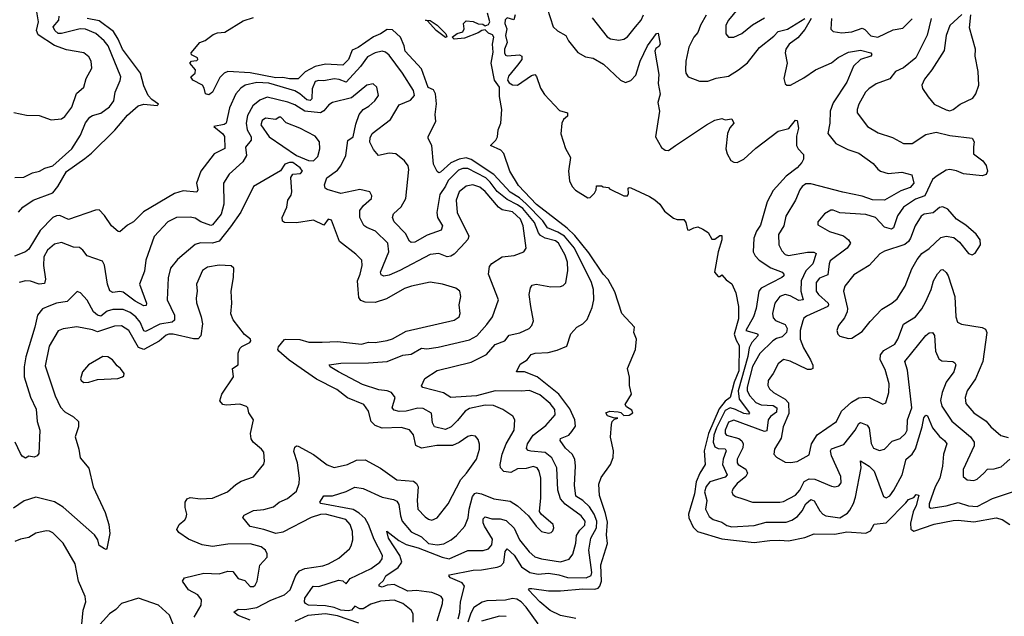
# Model space of a CAD drawing. Extents: x 1468344 to 1613994, y 525695 to 643861.
# Tile 205 of 256: x 1535711 to 1541453, y 581890 to 585368. Entities that reach past the tile are written whole.
import ezdxf

# ---------------------------------------------------------------- set-up
doc = ezdxf.new("R2010")
doc.units = 0

msp = doc.modelspace()

# ---------------------------------------------------------------- linework, layer by layer
at = {"layer": '0CON10XD'}
for points in [[(1535677.3, 584827.3), (1535750.2, 584810.2), (1535825, 584810), (1535895, 584783.3), (1535955, 584790), (1535975, 584804), (1536015, 584857.5), (1536042.8, 584937.2), (1536085.6, 584975), (1536098.5, 585025), (1536131.1, 585085), (1536127.8, 585125), (1536115, 585152), (1536085, 585173.5), (1535985, 585192.6), (1535915, 585217.8), (1535819.7, 585279.7), (1535809.8, 585305), (1535821.2, 585355), (1535808.8, 585425)], [(1538955, 581876.2), (1538865, 581895.5), (1538805, 581923.8), (1538745, 581973.5), (1538678.6, 582045), (1538685, 582052.5), (1538697.3, 582052.7), (1538795, 582038.7), (1538865, 582038.2), (1538995, 582050.6), (1539065, 582048.2), (1539085.2, 582054.8), (1539095, 582065.3), (1539103.6, 582095), (1539099.8, 582190.2), (1539138.7, 582315), (1539133.9, 582365), (1539138.3, 582438.3), (1539128.2, 582488.2), (1539092.2, 582595), (1539089.5, 582660.5), (1539101.7, 582698.3), (1539155.8, 582775), (1539172.5, 582815), (1539174, 582855), (1539156.7, 582935), (1539162.3, 583007.7), (1539166.7, 583025), (1539180, 583040), (1539200, 583045), (1539175, 583046.2), (1539138.3, 583058.3), (1539128.8, 583075), (1539153.4, 583086.6), (1539201.9, 583081.9), (1539217, 583077), (1539235, 583060), (1539265, 583063.1), (1539286.7, 583075), (1539281.7, 583091.7), (1539250.7, 583110.7), (1539242.5, 583125), (1539280, 583185), (1539267.5, 583235), (1539267, 583283), (1539256.7, 583335), (1539302.5, 583445), (1539307.5, 583505), (1539293.3, 583545), (1539296.7, 583575), (1539223.3, 583655), (1539181.2, 583781.2), (1539142.5, 583852.5), (1539114.2, 583885), (1539029.5, 584009.5), (1538948.9, 584108.9), (1538903.1, 584153.1), (1538725, 584290.9), (1538620.3, 584400.3), (1538570.4, 584485), (1538535, 584586.7), (1538517, 584607), (1538456.7, 584635), (1538487.5, 584665), (1538497.5, 584685), (1538502.5, 584725), (1538516.4, 584763.6), (1538523.8, 584845), (1538509.5, 584919.5), (1538508.6, 584975), (1538479.5, 585015), (1538461.2, 585115), (1538472.7, 585177.3), (1538468.1, 585225), (1538476.4, 585266.4), (1538469.2, 585279.2), (1538445, 585288.8), (1538425, 585308), (1538406.2, 585305), (1538385, 585290.4), (1538305, 585260.6), (1538245, 585254.6), (1538233.3, 585265), (1538262.9, 585287.1), (1538295, 585296.7), (1538303.3, 585315), (1538300, 585345), (1538315, 585360), (1538355, 585357.5), (1538385, 585342.5), (1538411.7, 585341.7), (1538425, 585331.2), (1538445, 585338.8), (1538453.8, 585355), (1538439.2, 585405)], [(1538600, 585395), (1538592.5, 585367.5), (1538555, 585378.8), (1538542.5, 585367.5), (1538540.4, 585345), (1538551.2, 585315), (1538544.3, 585275), (1538553.1, 585235), (1538538.8, 585195), (1538538.1, 585175), (1538545, 585160), (1538555, 585156.7), (1538625, 585162.5), (1538640, 585155), (1538640, 585135), (1538615, 585101.9)], [(1538788.1, 585435), (1538823.2, 585325), (1538847, 585303), (1538895.8, 585275), (1538911.2, 585245), (1538966.8, 585176.8), (1539011.7, 585151.7), (1539055, 585144.1), (1539115, 585109.1), (1539214.5, 585014.5), (1539245, 585000.8), (1539275, 585012.5), (1539304, 585045), (1539329.6, 585125), (1539372.1, 585215), (1539425, 585287.5), (1539435, 585288.1), (1539446.2, 585225), (1539438.9, 585211.1), (1539420.7, 585199.3), (1539415.7, 585185), (1539437.9, 585047.9), (1539434.4, 584995), (1539446.2, 584933.8), (1539433.6, 584885), (1539442.2, 584835), (1539418.6, 584685), (1539455, 584622), (1539475, 584607.1), (1539495.6, 584604.4), (1539536, 584635), (1539716, 584755), (1539765, 584781.4), (1539805, 584792), (1539825, 584784.3), (1539865, 584790), (1539875.5, 584765), (1539853, 584737), (1539839.5, 584705), (1539829.4, 584615), (1539836.3, 584586.3), (1539857.6, 584547.6), (1539875, 584537.1), (1539895, 584535.5), (1539935, 584555.4), (1540005, 584618.2), (1540135, 584718.2), (1540197, 584733), (1540235, 584782.5), (1540245, 584780), (1540253.8, 584735), (1540241.2, 584688.8), (1540242.2, 584635), (1540250.6, 584615), (1540281.3, 584581.3), (1540283.1, 584555), (1540273.3, 584535), (1540246.2, 584505), (1540181.5, 584455), (1540105, 584371.5), (1540070.3, 584305), (1540030.5, 584169.5), (1540008.7, 584135), (1539993.2, 584095), (1539989.6, 584015), (1540000.5, 583990.5), (1540024.4, 583965), (1540090.8, 583920.8), (1540158.6, 583895), (1540167.5, 583885), (1540167.3, 583875), (1540156, 583864), (1540035, 583801.9), (1540020.8, 583785), (1540005.8, 583685), (1539990.5, 583635), (1539945.6, 583555.6), (1540008.5, 583538.5), (1540015.5, 583535), (1540015.3, 583525), (1539981.5, 583485), (1539965.5, 583455), (1539957.1, 583405), (1539901.1, 583205), (1539906.6, 583155), (1539968.2, 583075), (1539961.9, 583068.1), (1539935, 583072), (1539885.8, 583095.8), (1539855, 583106), (1539825, 583089.8), (1539775, 582989), (1539759.7, 582945), (1539755.7, 582905), (1539765, 582878), (1539785, 582868.1), (1539825, 582865.2), (1539830.8, 582855), (1539813.2, 582805), (1539809.7, 582775), (1539837.6, 582715), (1539825, 582700.6), (1539736, 582674), (1539714.1, 582645.9), (1539705.5, 582615), (1539719, 582565), (1539709.7, 582515), (1539731.3, 582471.3), (1539755, 582453.3), (1539805, 582438.4), (1539835, 582418.7), (1539865, 582412.1), (1539995, 582418.8), (1540065, 582438.9), (1540180.5, 582439.5), (1540215, 582450), (1540248.1, 582471.9), (1540275, 582504.5), (1540295, 582546.1), (1540325, 582570), (1540345, 582563.8), (1540378.2, 582505), (1540395, 582484.7), (1540412.5, 582475), (1540495, 582464.1), (1540538.1, 582491.9), (1540551.5, 582508.5), (1540573.3, 582546.7), (1540585.2, 582584.8), (1540617.5, 582755), (1540614.5, 582795.5), (1540665, 582764.6), (1540695.2, 582735.2), (1540748.4, 582588.4), (1540765, 582579.6), (1540785, 582592.9), (1540808.8, 582625), (1540857.4, 582715), (1540880.8, 582805), (1540915.2, 582834.8), (1540934.8, 582865.2), (1540974.4, 582995), (1540983.6, 583046.4), (1540995, 583063.1), (1541005, 583058), (1541035, 582988.9), (1541075, 582937.1), (1541104.7, 582914.7), (1541117.8, 582895), (1541098.4, 582835), (1541092.5, 582765), (1541077.4, 582695), (1541049.5, 582645), (1541014.2, 582545), (1541015.5, 582525.5), (1541025, 582520.5), (1541115, 582533.5), (1541185, 582552.9), (1541245, 582534.2), (1541295, 582530.6), (1541385, 582576.9), (1541530, 582625)], [(1539048.9, 585378.9), (1539137.3, 585267.3), (1539156.9, 585256.9), (1539205, 585248.5), (1539235, 585253.1), (1539255, 585267.5), (1539303.1, 585325), (1539334.7, 585365), (1539348.4, 585395)], [(1539715, 585393.6), (1539680.6, 585335), (1539665, 585293.3), (1539642.7, 585265), (1539613.1, 585206.9), (1539596, 585125), (1539594.1, 585074.1), (1539595.5, 585055), (1539609.2, 585035), (1539675, 585009.1), (1539725, 585009.1), (1539773.8, 585026.2), (1539845, 585038.7), (1539903.6, 585075), (1539955, 585116.8), (1540025, 585205.5), (1540109, 585271), (1540135, 585298.7), (1540188.1, 585311.9), (1540290, 585375)], [(1539898.6, 585431.4), (1539845.6, 585365), (1539830, 585335), (1539830, 585285), (1539845, 585266.2), (1539875, 585266), (1539922.4, 585287.6), (1539985, 585337.5), (1540055, 585378.8)], [(1541205, 585397.5), (1541136.1, 585333.9), (1541114.1, 585275), (1541102.6, 585187.4), (1541030.4, 585075), (1540988.5, 585021.5), (1540972.2, 584985), (1540977, 584967), (1541008.5, 584918.5), (1541044.7, 584874.7), (1541115, 584841.5), (1541135, 584836.9)], [(1541135, 584836.9), (1541155, 584844.3), (1541195, 584874.3), (1541268.9, 584911.1), (1541286.9, 584935), (1541305.6, 584985), (1541301.4, 585065), (1541284.2, 585155), (1541286, 585195), (1541249.3, 585319.3), (1541257.5, 585395)], [(1535682.4, 584447.6), (1535735, 584448.9), (1535785.4, 584474.6), (1535826.3, 584483.7), (1535857.2, 584502.8), (1535905.2, 584514.8), (1536014.6, 584615), (1536066.1, 584695), (1536095, 584766.7), (1536121.2, 584798.8), (1536135, 584808.5), (1536185, 584822.1), (1536235, 584859.6), (1536260.4, 584895), (1536267.1, 584945), (1536296.9, 585013.1), (1536300.5, 585035), (1536227.3, 585215), (1536204.8, 585245), (1536155, 585286.3), (1536095, 585313.1), (1536064.8, 585315.2), (1535955, 585287.2), (1535935, 585287.3), (1535915.3, 585305), (1535906.9, 585325), (1535938.9, 585365), (1535941.7, 585388.3)], [(1535705, 584246.2), (1535730, 584275), (1535789.2, 584315), (1535905, 584357.5), (1535933.8, 584395), (1535985, 584483.1), (1536090.8, 584559.2), (1536130.9, 584589.1), (1536266.5, 584723.5), (1536339.2, 584810.8), (1536402.9, 584865), (1536435, 584875.6), (1536513.3, 584866.7), (1536521.2, 584875), (1536481.7, 584901.7), (1536460, 584925), (1536435, 584982), (1536416.3, 585055), (1536310.8, 585195), (1536286.4, 585255), (1536258.7, 585298.7), (1536175, 585360.5), (1536104.2, 585375)], [(1538268.9, 581875), (1538277.9, 581912.1), (1538281.9, 581975), (1538305.7, 582065), (1538290.7, 582085), (1538223.8, 582115), (1538214.5, 582125), (1538218.1, 582131.9), (1538355, 582158.8), (1538405, 582160), (1538496.4, 582176.4), (1538517.5, 582185), (1538535.5, 582204.5), (1538542.7, 582267.3), (1538555, 582282.7), (1538595, 582246.7), (1538638.6, 582178.6), (1538685.5, 582145.5), (1538735.6, 582135.6), (1538795, 582140.8), (1538855, 582132.1), (1538905, 582116.2), (1539015, 582113.7), (1539043, 582127), (1539047.5, 582145), (1539030.4, 582275), (1539042.7, 582345), (1539074.9, 582405.1), (1539076.1, 582445), (1539062, 582485), (1539035, 582528.9), (1538995, 582565.8), (1538955, 582590.8), (1538946.9, 582655), (1538953.1, 582765), (1538949.1, 582805), (1538933.8, 582835), (1538895, 582869.1), (1538862.5, 582915), (1538865, 582926.7), (1538913.9, 582946.1), (1538931.9, 582968.1), (1538952.2, 582997.8), (1538948.8, 583035), (1538919, 583099), (1538855.2, 583185), (1538729.1, 583285), (1538655, 583314.8), (1538608.8, 583315), (1538630.2, 583359.8), (1538671.2, 583385), (1538693.7, 583416.3), (1538717, 583423), (1538792.7, 583427.3), (1538845, 583440.9), (1538902, 583465), (1538925, 583536.2), (1538960, 583575), (1538995, 583594.3), (1539020.9, 583619.1), (1539050.5, 583689.5), (1539059.7, 583735), (1539056.6, 583795), (1539045.2, 583835), (1538946.1, 584035), (1538889.1, 584105), (1538850, 584130), (1538788.4, 584155), (1538761.7, 584195), (1538665, 584294.4), (1538625, 584329.6), (1538572, 584362), (1538475.8, 584465.8), (1538345, 584553.4), (1538315, 584562.7), (1538275, 584554.6), (1538225, 584533.1), (1538165, 584478.4), (1538155, 584475.3), (1538145, 584482.9), (1538123.8, 584525), (1538115.6, 584635), (1538092.5, 584675), (1538093.2, 584686.8), (1538137.5, 584775), (1538133.6, 584815), (1538142.7, 584877.3), (1538135.6, 584935.6), (1538125, 584959.4), (1538093.2, 584973.2), (1538055, 585080.3), (1537959.1, 585185), (1537954.3, 585215), (1537931.2, 585265), (1537885, 585308.7), (1537855, 585310.5), (1537815.7, 585284.3), (1537775, 585268.6), (1537685, 585205.6), (1537650.4, 585189.6), (1537628.3, 585135), (1537595, 585102.7), (1537495, 585108.7), (1537435, 585095.2), (1537376.6, 585063.4), (1537335, 585022.7), (1537285, 585023), (1537245, 585030.8), (1537205, 585028.5), (1537055, 585058.6), (1536925, 585064.8), (1536903.6, 585056.4), (1536878.7, 585031.3), (1536835, 584945.6), (1536815, 584929.5), (1536795.6, 584935.6), (1536788, 584968), (1536776.4, 584986.4), (1536720, 585015), (1536710, 585035), (1536733.6, 585056.4), (1536736.7, 585075), (1536702.5, 585115), (1536713.8, 585126.2), (1536727, 585127), (1536745, 585130), (1536750, 585135), (1536747.5, 585145), (1536713.6, 585163.6), (1536711.2, 585175), (1536762, 585235), (1536793.4, 585246.6), (1536839.7, 585280.3), (1536865, 585290), (1536907.5, 585295), (1537015, 585360), (1537075, 585380.8)], [(1538195, 585264.5), (1538139.4, 585305), (1538090, 585360), (1538077.5, 585365), (1538105, 585362), (1538146.1, 585336.1), (1538195.8, 585285), (1538202.5, 585267.5), (1538195, 585264.5)], [(1541027.5, 585375), (1541003.4, 585276.6), (1540936.7, 585145), (1540865, 585086.9), (1540818.8, 585065), (1540785, 585022.3), (1540705, 584994.6), (1540663.3, 584965), (1540643.8, 584945), (1540604.7, 584875), (1540594.6, 584845), (1540595.6, 584825.6), (1540655.6, 584745.6), (1540718.3, 584708.3), (1540801.5, 584681.5), (1540865, 584645.6), (1540915, 584645.5), (1540995, 584697.7), (1541055, 584712.4), (1541135, 584691.6), (1541265, 584677.1), (1541276.5, 584656.5), (1541272.8, 584627.2), (1541274.5, 584585), (1541327.1, 584545), (1541347.8, 584517.8), (1541355.6, 584485), (1541348, 584465), (1541325, 584458.1), (1541215, 584469.1), (1541175, 584486.7), (1541135, 584495.2), (1541115, 584491.2), (1541055, 584454.3), (1541035, 584435.3), (1540988.9, 584341.1), (1540935, 584321.6), (1540865.2, 584274.8), (1540831.1, 584225), (1540806.5, 584155), (1540795, 584147.2), (1540755, 584158.1), (1540702.2, 584215), (1540645, 584232.5), (1540495, 584240.8), (1540455, 584258), (1540442.5, 584257.5), (1540405, 584236.2), (1540365, 584188.8), (1540365, 584171.2), (1540433.4, 584133.4), (1540515, 584107.5), (1540545.3, 584085.3), (1540556, 584064), (1540537.7, 584035), (1540438.4, 583961.6), (1540431.2, 583945), (1540425, 583880), (1540375, 583861.3), (1540355.8, 583835), (1540355.9, 583785), (1540369.1, 583765), (1540425.3, 583715), (1540428.8, 583705), (1540424.2, 583695.8), (1540299.8, 583640.2), (1540285, 583628.1), (1540278, 583612), (1540263.3, 583556.7), (1540262.8, 583505), (1540282, 583455), (1540323.8, 583385), (1540337, 583353), (1540335.7, 583335), (1540325, 583328.9), (1540305, 583329.2), (1540205, 583377.1), (1540165, 583386.5), (1540135, 583362.5), (1540105.6, 583305), (1540076.7, 583265), (1540074.5, 583235), (1540084.4, 583215), (1540106.7, 583195), (1540175.6, 583155.6), (1540194.6, 583134.6), (1540197.2, 583072.8), (1540163.6, 582993.6), (1540151.2, 582928.8), (1540114, 582865), (1540108.8, 582835), (1540125, 582816.7), (1540175, 582788.8), (1540205.8, 582785.8), (1540245, 582791.5), (1540315, 582830.8), (1540328.2, 582895), (1540361.9, 582948.1), (1540474.4, 583025), (1540503.9, 583085), (1540561.2, 583138.8), (1540605, 583164.2), (1540645, 583167.6), (1540665, 583164.6), (1540745, 583125.8), (1540762, 583135), (1540779.5, 583195), (1540780.8, 583245), (1540758.7, 583328.7), (1540728.8, 583385), (1540731.2, 583415), (1540750.2, 583439.8), (1540815, 583476.5), (1540832.3, 583505), (1540865, 583591.9), (1540935.2, 583634.8), (1540972.5, 583682.5), (1540996, 583724), (1541026.7, 583795), (1541040.6, 583845), (1541062.9, 583887.1), (1541085, 583910), (1541095, 583910.8), (1541115, 583893.1), (1541126.2, 583875), (1541164.6, 583755), (1541171.2, 583635), (1541180.8, 583605), (1541203.2, 583593.2), (1541325, 583573.8), (1541343.9, 583563.9), (1541350.9, 583545), (1541327.5, 583375), (1541284.7, 583275), (1541236.6, 583205), (1541225.3, 583165), (1541229.6, 583129.6), (1541275, 583076.5), (1541347.8, 583027.8), (1541375.5, 582995), (1541433.6, 582943.6), (1541475, 582933.1)], [(1540327.1, 585375), (1540290.1, 585309.9), (1540248.6, 585261.4), (1540199.1, 585225), (1540179.2, 585195), (1540175.8, 585175), (1540186.8, 585115), (1540167.1, 585025), (1540174.3, 584994.3), (1540185, 584986.2), (1540206.2, 584985), (1540285, 585028.5), (1540353.1, 585075), (1540445, 585115.3), (1540485, 585146.9), (1540545, 585178.9), (1540615, 585189.2), (1540674.2, 585174.2), (1540680, 585165), (1540674, 585155), (1540615, 585135.4), (1540573.7, 585096.3), (1540535, 585004.3), (1540455, 584882.9), (1540438.2, 584835), (1540434.8, 584765), (1540423.3, 584703.3), (1540470, 584645), (1540540.6, 584610.6), (1540605, 584589.2), (1540689.2, 584529.2), (1540715.4, 584495.4), (1540732, 584485), (1540775, 584470.4), (1540855, 584478.9), (1540914.1, 584464.1), (1540926.2, 584415), (1540905, 584390), (1540849.1, 584370.9), (1540755, 584314.7), (1540685, 584317.3), (1540625, 584339.5), (1540511.4, 584361.4), (1540325, 584410.2), (1540295, 584410), (1540275, 584396.1), (1540260.3, 584375), (1540235.9, 584315), (1540178.5, 584221.5), (1540167, 584165), (1540135.9, 584115), (1540138.4, 584055), (1540155, 584019.5), (1540175, 583999.6), (1540195, 583992.1), (1540305, 584013.1), (1540342.6, 584012.6), (1540356.7, 584005), (1540336, 583945), (1540295.7, 583904.3), (1540267.6, 583845), (1540266.1, 583786.1), (1540279.5, 583735), (1540255, 583731.3), (1540205, 583758.9), (1540174.3, 583765.7), (1540145, 583754.6), (1540115.4, 583715), (1540101.3, 583655), (1540105, 583629.2), (1540118.5, 583615), (1540175, 583590.2), (1540187.4, 583567.4), (1540184, 583545), (1540158, 583518)], [(1540445.8, 585375), (1540442.4, 585312.4), (1540455, 585298.9), (1540505, 585290), (1540565, 585297.5), (1540625, 585317.9), (1540640, 585310), (1540675, 585272.8), (1540715, 585266.5), (1540805, 585308.2), (1540861.7, 585318.3), (1540915, 585373.1)], [(1538146.8, 581863.2), (1538177.7, 581965), (1538179.4, 581989.4), (1538169.2, 582005), (1538150, 582015), (1538115, 582029.2), (1538082.9, 582032.9), (1538025, 582040.2), (1537975, 582036.2), (1537895, 582075.8), (1537855, 582070.8), (1537825, 582059.5), (1537806.7, 582065), (1537808.2, 582075), (1537832.1, 582097.9), (1537847.3, 582125), (1537918.9, 582175), (1537940, 582205), (1537927.8, 582245), (1537861.1, 582345), (1537853.1, 582386.9), (1537922.4, 582332.4), (1537965, 582308.5), (1538035, 582288.5), (1538175.7, 582234.3), (1538215, 582225.6), (1538325, 582273.5), (1538415, 582273.8), (1538445.9, 582284.1), (1538465, 582305.7), (1538469.3, 582339.3), (1538421.1, 582415), (1538414.2, 582435), (1538415, 582458.8), (1538425, 582470.6), (1538465, 582458.9), (1538512.7, 582457.3), (1538548, 582448), (1538594.4, 582404.4), (1538625.7, 582335), (1538682.5, 582265), (1538715, 582237.3), (1538755, 582225.3), (1538865, 582208.4), (1538915, 582222.7), (1538937.8, 582252.2), (1538954.5, 582315.5), (1538959.1, 582360.9), (1538978.1, 582391.9), (1539007.9, 582422.1), (1539009.2, 582445), (1538986.1, 582476.1), (1538892.9, 582542.9), (1538864.6, 582574.6), (1538848.9, 582625), (1538843.6, 582755), (1538814.5, 582814.5), (1538775, 582845.2), (1538692.5, 582852.5), (1538676.7, 582856.7), (1538667.3, 582867.3), (1538671.7, 582895), (1538704.7, 582945), (1538778.7, 583001.3), (1538833.8, 583065), (1538831.4, 583095), (1538805, 583131.2), (1538745, 583181.6), (1538685, 583206.2), (1538635, 583201.6), (1538483.3, 583205), (1538375, 583175.5), (1538225.5, 583165.5), (1538182.5, 583192.5), (1538063.1, 583223.1), (1538054.2, 583234.2), (1538074.5, 583275.5), (1538145, 583322.2), (1538345, 583370.4), (1538433.3, 583416.7), (1538485, 583473.9), (1538540.4, 583495), (1538565, 583529.6), (1538628, 583542), (1538681.9, 583568.1), (1538697.1, 583585), (1538707.2, 583612.8), (1538692.7, 583695), (1538681.9, 583765), (1538689.2, 583805), (1538699.4, 583820.6), (1538723.4, 583826.6), (1538808.9, 583811.1), (1538865, 583813.1), (1538880.9, 583819.1), (1538895.6, 583834.4), (1538908.5, 583905), (1538906.2, 583955), (1538892.4, 583995), (1538853.3, 584065), (1538835, 584077.6), (1538775, 584094.5), (1538749.4, 584109.4), (1538736.1, 584125), (1538713.2, 584185), (1538645, 584266.1), (1538615, 584289.2), (1538555, 584318.6), (1538496.2, 584366.2), (1538455, 584420.6), (1538428.7, 584445), (1538325, 584500.7), (1538295, 584500.4), (1538269.9, 584490.1), (1538209.2, 584430.8), (1538195, 584397.8), (1538161.1, 584348.9), (1538143.8, 584243.8), (1538147.6, 584215), (1538176.1, 584165), (1538169.2, 584140.8), (1538088.2, 584111.8), (1538015, 584070.9), (1537995, 584068.6), (1537985, 584076), (1537960.5, 584120.5), (1537895, 584188.6), (1537884.6, 584215), (1537890.4, 584235), (1537935, 584276.5), (1537963.1, 584325), (1537981.2, 584495), (1537977.1, 584515), (1537955, 584544.5), (1537905, 584586.1), (1537865, 584588.9), (1537803.8, 584575), (1537775, 584610), (1537753.1, 584653.1), (1537755, 584678.8), (1537767.3, 584705), (1537873.8, 584785), (1537925, 584871.3), (1537990.7, 584899.3), (1538012.9, 584925), (1538007.3, 584955), (1537944.6, 585055), (1537865, 585160.9), (1537845, 585179.1), (1537825, 585184.6), (1537785, 585173.9), (1537738.8, 585151.2), (1537698.6, 585095), (1537615, 585003.9), (1537575, 585018.5), (1537545, 585022), (1537485, 585011.6), (1537455, 585013.9), (1537435, 585006.6), (1537416.2, 584963.8), (1537415, 584905.8), (1537405, 584897.1), (1537385, 584901.3), (1537345, 584935.9), (1537315, 584952.9), (1537165, 584997.7), (1537095, 585002.1), (1537027.1, 584985), (1537001.1, 584968.9), (1536971.1, 584935), (1536935.3, 584854.7), (1536915.5, 584765), (1536902.9, 584757.1), (1536844, 584745), (1536895, 584703.1), (1536906.1, 584686.1), (1536907, 584617), (1536845, 584586.4), (1536767.3, 584485), (1536742.5, 584415), (1536750.8, 584375), (1536745, 584361.5), (1536665, 584370.5), (1536615, 584355.2), (1536432.8, 584247.2), (1536375, 584190), (1536340, 584170), (1536295, 584130.9), (1536285, 584132.7), (1536247.5, 584165), (1536206.6, 584226.6), (1536175, 584260), (1536152.6, 584257.4), (1535995, 584202.5), (1535946.1, 584226.1), (1535925, 584224.7), (1535905, 584214.6), (1535831.5, 584138.5), (1535765, 584030.6), (1535745, 584014.2), (1535681.8, 583988.2)], [(1538615, 585101.9), (1538561.2, 585038.8), (1538555.9, 585015), (1538565, 584999.1), (1538585, 584988.1), (1538615, 584986.7), (1538695, 585043.1), (1538715, 585048), (1538725, 585036.7), (1538747.6, 584967.6), (1538770.9, 584930.9), (1538858.8, 584838.8), (1538906.7, 584825), (1538906.7, 584805), (1538882.5, 584785), (1538873.3, 584765), (1538867.7, 584702.3), (1538895, 584616.7), (1538923.8, 584565), (1538911.9, 584485), (1538918, 584428), (1538933.3, 584395), (1538953.3, 584373.3), (1539025, 584328.8), (1539038.3, 584331.7), (1539063, 584357), (1539072.5, 584375), (1539075, 584400), (1539105, 584400), (1539113, 584393), (1539145, 584390), (1539151.7, 584381.7), (1539235, 584340), (1539255, 584340), (1539262.5, 584355), (1539260, 584385), (1539265, 584390), (1539275, 584387.5), (1539385, 584337.5), (1539415, 584317.5), (1539445, 584292.5), (1539472.3, 584252.3), (1539525, 584210), (1539545, 584203.3), (1539583.6, 584203.6), (1539596.7, 584185), (1539605, 584142.5), (1539615, 584140), (1539642.5, 584155), (1539665, 584160), (1539695, 584147.5), (1539726.4, 584126.4), (1539748.3, 584088.3), (1539765, 584087.5), (1539795, 584110), (1539805, 584110), (1539806.2, 584085), (1539784, 584015), (1539763.3, 583895), (1539785, 583870), (1539795, 583870), (1539805, 583880), (1539830.8, 583850.8), (1539865, 583828.8), (1539887.9, 583775), (1539903.8, 583695), (1539903.6, 583623.6), (1539878.8, 583535), (1539888.9, 583498.9), (1539907.8, 583467.8), (1539905, 583321.5), (1539878.5, 583255), (1539854.8, 583165), (1539825, 583144), (1539790.4, 583099.6), (1539727.7, 582955), (1539703.1, 582855), (1539708.9, 582775), (1539678.4, 582725), (1539657, 582673), (1539646.9, 582603.1), (1539611.3, 582485), (1539613.5, 582463.5), (1539639, 582409), (1539664.1, 582384.1), (1539805, 582341.6), (1539995, 582319.8), (1540085, 582331.8), (1540145, 582334.7), (1540195, 582329.8), (1540290, 582350), (1540345, 582370.8), (1540465, 582369.5), (1540535, 582382.1), (1540646.3, 582373.7), (1540672.5, 582387.5), (1540693.5, 582426.5), (1540765.2, 582434.8), (1540878.1, 582551.9), (1540895, 582571.2), (1540925, 582583.3), (1540939.4, 582600.6), (1540955.3, 582595.3), (1540939.2, 582535), (1540920.9, 582499.1), (1540906.8, 582433.2), (1540908, 582398), (1540925, 582386.9), (1541043.3, 582426.7), (1541155, 582448.3), (1541185, 582450.5), (1541275, 582441), (1541405, 582463.3), (1541440.6, 582455), (1541485, 582426)], [(1538525, 584259.1), (1538503.9, 584273.9), (1538425, 584365.3), (1538395, 584391.4), (1538354.7, 584405.3), (1538315, 584397.9), (1538275, 584364.5), (1538255.8, 584315), (1538263, 584243), (1538330.7, 584105), (1538323.8, 584086.2), (1538286.7, 584043.3), (1538245, 584000), (1538225, 583988.5), (1538205, 583986.2), (1538155, 584004.6), (1538105, 583999.2), (1537927.3, 583905), (1537865, 583878.6), (1537835, 583873.4), (1537819.6, 583879.6), (1537816.1, 583895), (1537863.2, 584015), (1537858.2, 584065), (1537786.2, 584135), (1537735, 584156), (1537718.7, 584168.7), (1537695.3, 584215), (1537695.3, 584254.7), (1537716.2, 584283.8), (1537762, 584325), (1537765, 584340), (1537752.5, 584365), (1537695, 584377.3), (1537585, 584353.5), (1537505, 584377.5), (1537492.9, 584385), (1537488.9, 584405), (1537503.3, 584445), (1537565, 584489.5), (1537584.8, 584515), (1537613.2, 584575), (1537625, 584664), (1537655.4, 584685), (1537671.3, 584758.7), (1537691.4, 584815), (1537715, 584843.5), (1537747.4, 584862.6), (1537783.1, 584895), (1537802.9, 584925), (1537794.2, 584975), (1537773.1, 584993.1), (1537735, 584986.5), (1537647.2, 584912.8), (1537535, 584884.6), (1537515, 584871.8), (1537485, 584836.9), (1537465, 584825.3), (1537375, 584833.8), (1537315, 584871.7), (1537275, 584887.1), (1537155, 584916.2), (1537111.8, 584898.2), (1537070.8, 584865), (1537040.7, 584809.3), (1537031.2, 584765), (1537038.6, 584725), (1537060.7, 584685), (1537060.9, 584665), (1537027.3, 584625), (1537033.3, 584576.7), (1537011.6, 584538.4), (1536932.2, 584467.8), (1536899.1, 584415), (1536902.1, 584292.1), (1536886.2, 584233.8), (1536835, 584171.8), (1536825, 584167.5), (1536768.5, 584188.5), (1536735, 584209.7), (1536705, 584217.3), (1536625, 584215.5), (1536575, 584189.4), (1536495.5, 584104.5), (1536446.2, 583965), (1536438.2, 583901.8), (1536410.8, 583825), (1536451.2, 583715), (1536448.1, 583701.9), (1536435, 583700), (1536385, 583727.6), (1536315, 583778.6), (1536295, 583782.7), (1536255, 583777.1), (1536236.3, 583786.3), (1536223.2, 583825), (1536206.7, 583936.7), (1536195, 583960), (1536105, 583991.2), (1536080, 584025), (1536059.5, 584039.5), (1536025, 584042.1), (1535955, 584068.5), (1535915, 584059.1), (1535873.8, 584025), (1535851.9, 583985), (1535849.2, 583935), (1535861.8, 583855), (1535855, 583830), (1535825, 583825.4), (1535775, 583843.3), (1535745, 583846.2), (1535707.5, 583835)], [(1537425, 584544.7), (1537449.8, 584570.2), (1537460.9, 584615), (1537460, 584655), (1537435, 584688.1), (1537345, 584734.6), (1537265.5, 584765.5), (1537235, 584798.9), (1537225, 584799.2), (1537204.3, 584785.7), (1537145, 584793.5), (1537125, 584780), (1537117.5, 584755), (1537165.4, 584685), (1537326.1, 584576.1), (1537395, 584547), (1537425, 584544.7)], [(1537310.4, 582850.4), (1537315, 582876.2), (1537325, 582884), (1537335, 582882.5), (1537425, 582834), (1537505, 582772.1), (1537545, 582756.4), (1537623.8, 582775), (1537675, 582800), (1537725, 582802.9), (1537815, 582752.5), (1537910, 582685), (1538007, 582677), (1538026.2, 582665), (1538034.1, 582645), (1538028.3, 582565), (1538032.5, 582515), (1538075, 582470.6), (1538095, 582455.6), (1538115, 582451.1), (1538145, 582464.3), (1538210.9, 582545), (1538282.9, 582687.1), (1538317.5, 582725), (1538374.6, 582805), (1538392.7, 582865), (1538393.3, 582893.3), (1538385, 582920), (1538369.4, 582939.4), (1538345, 582943.3), (1538325, 582938.5), (1538275, 582902.2), (1538235, 582886.4), (1538144.2, 582885.8), (1538055, 582870), (1538021.8, 582885), (1538007.1, 582947.1), (1537985, 582977.1), (1537935, 582991.3), (1537825, 582986.9), (1537785, 583001.2), (1537761.2, 583025), (1537745, 583086.2), (1537717.5, 583125), (1537623.5, 583163.5), (1537561.2, 583211.2), (1537442.1, 583272.1), (1537282.7, 583382.7), (1537222, 583435), (1537217, 583445), (1537220.3, 583459.7), (1537255, 583502.9), (1537263.7, 583506.3), (1537345, 583502.7), (1537397.9, 583487.9), (1537475, 583487.2), (1537565, 583491.2), (1537705, 583476.8), (1537745, 583488.2), (1537785, 583486), (1537855, 583498.2), (1537885, 583507.8), (1537965, 583551.4), (1538244.7, 583615.3), (1538273.3, 583635), (1538280.9, 583655), (1538273.5, 583705), (1538284.4, 583755), (1538278, 583785), (1538255, 583802), (1538176.8, 583826.8), (1538105, 583836.9), (1537995.5, 583814.5), (1537955, 583800.9), (1537849.9, 583740.1), (1537785, 583718.6), (1537725, 583720.8), (1537700, 583730), (1537689, 583749), (1537685.2, 583794.8), (1537680.8, 583845), (1537697.6, 583885), (1537708.1, 583935), (1537705.8, 583965), (1537670.9, 584000.9), (1537576.2, 584075), (1537529.3, 584199.3), (1537510, 584205), (1537485, 584170), (1537425, 584198.5), (1537325, 584182.7), (1537255.6, 584185.6), (1537243.5, 584193.5), (1537242.5, 584215), (1537269.3, 584275), (1537274.4, 584315), (1537294.2, 584345), (1537299.2, 584365), (1537293, 584447), (1537305, 584467.5), (1537348.9, 584471.1), (1537360.4, 584485), (1537346.4, 584505), (1537305, 584534.4), (1537284.4, 584535.6), (1537257.5, 584525), (1537233, 584487), (1537074, 584395), (1537000, 584245), (1536939.8, 584160.2), (1536875, 584077.5), (1536835, 584064.4), (1536765, 584066.2), (1536735, 584056.7), (1536631.2, 583968.8), (1536590, 583920), (1536577.8, 583862.2), (1536571.5, 583735), (1536613.3, 583645), (1536613.2, 583616.8), (1536601.4, 583605), (1536528, 583592), (1536445, 583550), (1536434.8, 583554.8), (1536414.1, 583604.1), (1536387.9, 583635), (1536355, 583660.2), (1536315, 583678.3), (1536255, 583678.6), (1536222.3, 583667.7), (1536185, 583639.1), (1536165, 583646.1), (1536142.5, 583665), (1536105, 583732.9), (1536065, 583775.7), (1536046.1, 583783.9), (1535988.6, 583725), (1535925, 583714.7), (1535881.9, 583698.1), (1535845, 583682.2), (1535815, 583646.2), (1535799.7, 583575), (1535746.8, 583403.2), (1535736.6, 583345), (1535737.4, 583285), (1535775, 583166.9), (1535807.1, 583097.1), (1535812.9, 583025), (1535827.8, 582975), (1535822, 582838), (1535813.3, 582825), (1535795, 582817.5), (1535765, 582823.3), (1535745, 582811.2), (1535725, 582823.8), (1535715, 582838.8), (1535684.7, 582904.7)], [(1538005.4, 581855), (1538005.5, 581905), (1537994.4, 581925), (1537945.6, 581965), (1537895, 581984.7), (1537815, 581977.4), (1537759.9, 581960.1), (1537715, 581933), (1537695, 581933.9), (1537665, 581948.6), (1537645.9, 581925), (1537627.6, 581922.4), (1537585, 581926.4), (1537545, 581941.5), (1537495, 581950.1), (1537395.8, 581955.8), (1537377.5, 581965), (1537372.5, 581975), (1537374.3, 581995), (1537423.3, 582065), (1537455, 582062.7), (1537571.1, 582101.1), (1537596.4, 582096.4), (1537615, 582078.5), (1537639.3, 582110.7), (1537761.1, 582168.9), (1537812.2, 582205), (1537825.3, 582225), (1537826.9, 582245), (1537778.2, 582338.2), (1537745.9, 582425), (1537725, 582459.2), (1537691.5, 582491.5), (1537655, 582512), (1537466.8, 582546.8), (1537461.2, 582555), (1537485, 582593.1), (1537535, 582592.5), (1537615, 582617.3), (1537665, 582642.2), (1537715, 582634.4), (1537824.3, 582584.3), (1537890.8, 582570.8), (1537910.8, 582560.8), (1537922.2, 582542.2), (1537931.2, 582475), (1537942.2, 582445), (1537995, 582382.4), (1538055, 582353.5), (1538095, 582315.2), (1538145, 582306.5), (1538185, 582311.7), (1538227.8, 582335), (1538258.1, 582361.9), (1538306.4, 582415), (1538325.7, 582464.3), (1538332.5, 582515), (1538352.5, 582587.5), (1538364.6, 582605), (1538375, 582609.2), (1538404, 582604), (1538476.7, 582575), (1538571.1, 582561.1), (1538614.3, 582534.3), (1538677.5, 582475), (1538722.9, 582415), (1538754, 582385), (1538795, 582374.4), (1538811.4, 582378.6), (1538821.2, 582388.8), (1538825.8, 582405), (1538821.4, 582425), (1538752, 582485), (1538741.7, 582501.7), (1538749.6, 582580.4), (1538749.7, 582695), (1538740.3, 582735), (1538729.1, 582755), (1538705, 582763.9), (1538665, 582752), (1538615, 582749.4), (1538575, 582728.5), (1538535, 582734.6), (1538515.9, 582755), (1538513.8, 582775), (1538524.8, 582835.2), (1538548.9, 582895), (1538593.9, 582975), (1538597.8, 583035), (1538586.7, 583056.7), (1538528.6, 583095), (1538475, 583119.5), (1538425, 583120.2), (1538335, 583101.6), (1538309.3, 583085), (1538265, 583030.4), (1538226.8, 582995), (1538195, 582978.2), (1538130.9, 582995), (1538118.6, 583018.6), (1538113.6, 583073.6), (1538065, 583101.5), (1538033.3, 583103.3), (1537965, 583085.2), (1537924.4, 583084.4), (1537895, 583091.3), (1537883.8, 583105), (1537900.5, 583165), (1537878.7, 583195), (1537855, 583204.8), (1537805, 583210.8), (1537711.2, 583241.2), (1537569.5, 583315), (1537521.9, 583345), (1537516.2, 583355), (1537585, 583364.7), (1537745, 583366.7), (1537855, 583375.8), (1537945, 583411.6), (1537995, 583418.6), (1538055, 583452.3), (1538085, 583448.8), (1538152.1, 583457.9), (1538335, 583500.7), (1538378.1, 583525), (1538435, 583590), (1538469.1, 583635), (1538502.9, 583735), (1538444.3, 583884.3), (1538451.2, 583928.8), (1538465, 583947.1), (1538525, 583984.4), (1538595, 583992.1), (1538651.2, 584015), (1538665.8, 584035), (1538647.4, 584165), (1538631, 584205), (1538585, 584246.7), (1538525, 584259.1)], [(1540545, 583510), (1540565, 583511.2), (1540625, 583549.2), (1540671.2, 583608.8), (1540739.6, 583680.4), (1540798, 583715), (1540828.8, 583741.2), (1540874.4, 583815), (1540914.4, 583915), (1540945, 583970), (1540972, 584005), (1541015, 584034.4), (1541082.7, 584097.3), (1541115, 584105.4), (1541158, 584098), (1541191.6, 584071.6), (1541244, 584005), (1541265, 583996.2), (1541283.9, 584006.1), (1541314, 584055), (1541312.5, 584085), (1541288.3, 584118.3), (1541229.3, 584169.3), (1541174, 584205), (1541123, 584263), (1541095, 584276.2), (1541075, 584272), (1541038.2, 584241.8), (1540985, 584233.1), (1540967.8, 584222.2), (1540933.3, 584165), (1540905.6, 584095), (1540894.7, 584075.3), (1540872.7, 584057.3), (1540755, 584018.6), (1540726.4, 584003.6), (1540664.5, 583935.5), (1540575, 583879.4), (1540523.6, 583815), (1540514.5, 583785), (1540537.9, 583685), (1540537.3, 583665), (1540520.8, 583629.2), (1540486.2, 583585), (1540476.7, 583555), (1540483.3, 583535), (1540495, 583523.8), (1540545, 583510)], [(1536728, 581885), (1536768.9, 581955), (1536771.5, 581985), (1536750.6, 582015), (1536694.8, 582044.8), (1536660.6, 582095), (1536673.3, 582115), (1536785, 582142.1), (1536875, 582138.1), (1536925, 582153.3), (1536955, 582151.4), (1536985, 582109.4), (1537025, 582098.6), (1537055, 582063.6), (1537075, 582063.1), (1537085, 582070.9), (1537096.1, 582095), (1537111.2, 582188.8), (1537153.5, 582235), (1537154.5, 582255), (1537145.5, 582275), (1537120, 582295), (1537055, 582313.2), (1536925, 582310.8), (1536835, 582296.1), (1536775, 582306.8), (1536695, 582339.6), (1536638.8, 582378.8), (1536628.6, 582395), (1536640.6, 582425), (1536675, 582451.9), (1536682.5, 582465), (1536685.5, 582485), (1536675.5, 582525), (1536676.9, 582555), (1536688, 582575), (1536705, 582583.1), (1536765, 582575.5), (1536835, 582578.6), (1536923.6, 582616.4), (1536971.5, 582658.5), (1537003.3, 582676.7), (1537075, 582702), (1537135, 582777.5), (1537139.2, 582795), (1537135, 582846.7), (1537122, 582865), (1537072.5, 582905), (1537060.6, 582925), (1537058.1, 582955), (1537073.8, 583035), (1537046.7, 583075), (1537042.5, 583105), (1537033.6, 583113.6), (1536995.7, 583125.7), (1536915, 583120), (1536895, 583124), (1536878.8, 583145), (1536889.2, 583185), (1536958, 583285), (1536952, 583335), (1536985.7, 583355), (1536986, 583424), (1536995, 583450), (1537006.7, 583463.3), (1537052.5, 583485), (1537060, 583495), (1537057.5, 583505), (1537022.6, 583532.6), (1536957.1, 583617.1), (1536942.2, 583652.2), (1536949.2, 583715), (1536944.2, 583784.2), (1536958.6, 583865), (1536960, 583920), (1536945, 583933.3), (1536875, 583937.5), (1536806.7, 583925), (1536777.1, 583905), (1536742.9, 583825), (1536747.1, 583785), (1536740.6, 583745), (1536743, 583717), (1536770, 583635), (1536776.4, 583595), (1536768.5, 583525), (1536752, 583508), (1536725, 583508.1), (1536605.8, 583535), (1536581.2, 583535), (1536565, 583528.1), (1536525, 583493.5), (1536435, 583444.6), (1536405, 583456.7), (1536348.2, 583555), (1536305, 583583.2), (1536265, 583581.4), (1536165, 583548.8), (1536135, 583560.3), (1536045, 583576.4), (1535965, 583566.4), (1535935, 583553.1), (1535884, 583465), (1535859.8, 583349.8), (1535918.9, 583175), (1535949.8, 583109.8), (1535975, 583081.9), (1536025, 583052.2), (1536054.4, 583025), (1536054.5, 582995), (1536034.5, 582935.5), (1536056.7, 582865), (1536064.6, 582814.6), (1536113.5, 582753.5), (1536139.4, 582645), (1536209.5, 582495), (1536231.9, 582425), (1536236.8, 582373.2), (1536220, 582285), (1536215, 582280), (1536205, 582283.8), (1536175, 582302), (1536167.5, 582335), (1536148, 582365), (1535965, 582526.8), (1535915, 582557.2), (1535805, 582584.5), (1535736.9, 582563.1), (1535675, 582520)], [(1540158, 583518), (1540125, 583510.2), (1540104.1, 583495.9), (1540028.1, 583421.9), (1539983.8, 583346.2), (1539952.7, 583225), (1539954.1, 583205), (1539968.3, 583175), (1540005, 583135.3), (1540035, 583122.3), (1540105, 583118.4), (1540126.6, 583105), (1540125, 583080.7), (1540090.5, 583055), (1540075.6, 583035), (1540069.3, 582970.7), (1540055, 582967.7), (1539875, 583033.3), (1539845, 583021.1), (1539825.3, 582975.3), (1539824.7, 582955), (1539833.5, 582945), (1539905.4, 582925.4), (1539922.6, 582912.6), (1539930.4, 582895), (1539928.6, 582871.4), (1539894.8, 582805.2), (1539894.7, 582785), (1539901.5, 582775), (1539946.8, 582746.8), (1539956, 582724), (1539945.3, 582705), (1539895, 582664.5), (1539871.8, 582635), (1539864.3, 582615), (1539870.2, 582600.2), (1539885, 582587.5), (1539927.5, 582575), (1539985.6, 582555.6), (1540144.6, 582555.4), (1540165, 582560), (1540235, 582596.7), (1540260.2, 582625), (1540286.5, 582675), (1540315, 582691.7), (1540349.2, 582689.2), (1540445, 582649.1), (1540465, 582645.5), (1540489.1, 582650.9), (1540501.7, 582668.3), (1540500.8, 582705), (1540446.4, 582825), (1540440.4, 582855), (1540445, 582866.7), (1540517.7, 582892.3), (1540583.8, 582975), (1540605, 583014.2), (1540615, 583019.2), (1540654, 583005), (1540666, 582986), (1540676.7, 582896.7), (1540689.8, 582869.8), (1540725, 582855.6), (1540755, 582864.5), (1540799.9, 582910.1), (1540845, 582925.4), (1540877.6, 582955), (1540887.1, 582975), (1540887.8, 583035), (1540914.7, 583104.7), (1540889.5, 583325), (1540873.6, 583375), (1540995, 583527.5), (1541015, 583543.1), (1541035, 583544.2), (1541046.7, 583526.7), (1541051.6, 583435), (1541070.9, 583390.9), (1541089.5, 583379.5), (1541153.3, 583375), (1541165, 583368), (1541170, 583355), (1541158.8, 583315), (1541114.6, 583255), (1541091.6, 583195), (1541081.8, 583148.2), (1541088.9, 583115), (1541148, 583028), (1541256.5, 582936.5), (1541276.8, 582905), (1541276.7, 582883.3), (1541213.3, 582745), (1541212.9, 582705), (1541236.7, 582685), (1541275, 582681.4), (1541295, 582689.2), (1541332.9, 582725), (1541355, 582746.9), (1541395, 582749.4), (1541435, 582760.6), (1541485.5, 582805)], [(1536085, 583253.1), (1536115, 583254.4), (1536165, 583270), (1536283, 583277), (1536310, 583285), (1536318.3, 583291.7), (1536320, 583305), (1536300, 583335), (1536279.3, 583349.3), (1536251.9, 583385), (1536225, 583401.5), (1536195.8, 583404.2), (1536112.5, 583355), (1536076.7, 583315), (1536066.2, 583275), (1536070, 583265), (1536085, 583253.1)], [(1537055, 581867.2), (1536985, 581894.2), (1536960.5, 581915), (1536985, 581931.2), (1537025, 581930), (1537095, 581940.5), (1537175, 581984.7), (1537255, 582015.8), (1537288, 582045), (1537322.2, 582127.8), (1537342.7, 582155), (1537375, 582169.5), (1537478.8, 582185), (1537511.2, 582195), (1537572, 582228), (1537635, 582283.3), (1537645, 582300), (1537654.6, 582335), (1537651.8, 582385), (1537638.2, 582425), (1537612.7, 582455), (1537495, 582484.8), (1537465, 582483.3), (1537410.3, 582465), (1537245, 582380), (1537205, 582371.9), (1537135, 582395.3), (1537055, 582413.1), (1537012.9, 582465), (1537021.2, 582478.8), (1537075, 582506.2), (1537135, 582512.2), (1537192.3, 582527.7), (1537224.4, 582555.6), (1537272.8, 582577.2), (1537325, 582620), (1537341.8, 582665), (1537342.9, 582695), (1537330.5, 582785), (1537310.4, 582850.4)], [(1536072.9, 581845), (1536081.8, 581925), (1536097.8, 581975), (1536093.6, 582005), (1536054.3, 582095), (1536035, 582196.7), (1535965, 582317.1), (1535905, 582377.1), (1535885, 582387.1), (1535865, 582388.6), (1535805.6, 582374.4), (1535765, 582349.2), (1535715, 582340), (1535683.8, 582325)], [(1536648.2, 581738.2), (1536585, 581896.7), (1536520, 581955), (1536405, 581996), (1536304.7, 581965.3), (1536271.2, 581928.8), (1536235, 581903.8), (1536105, 581761.1)], [(1538735, 581845.3), (1538665, 581944.1), (1538634.8, 581974.8), (1538609.8, 581989.8), (1538585, 581992.8), (1538545, 581984.8), (1538435, 581980.2), (1538408.4, 581971.6), (1538359.1, 581940.9), (1538341.7, 581908.3), (1538325, 581855.3)], [(1537689.4, 581849.4), (1537565, 581891.9), (1537495, 581904.5), (1537391.1, 581895), (1537315, 581858.8)], [(1538548.5, 581888.5), (1538509.8, 581890.2), (1538405, 581861.6)]]:
    msp.add_lwpolyline(points, dxfattribs=at)

doc.saveas('drawing.dxf')
